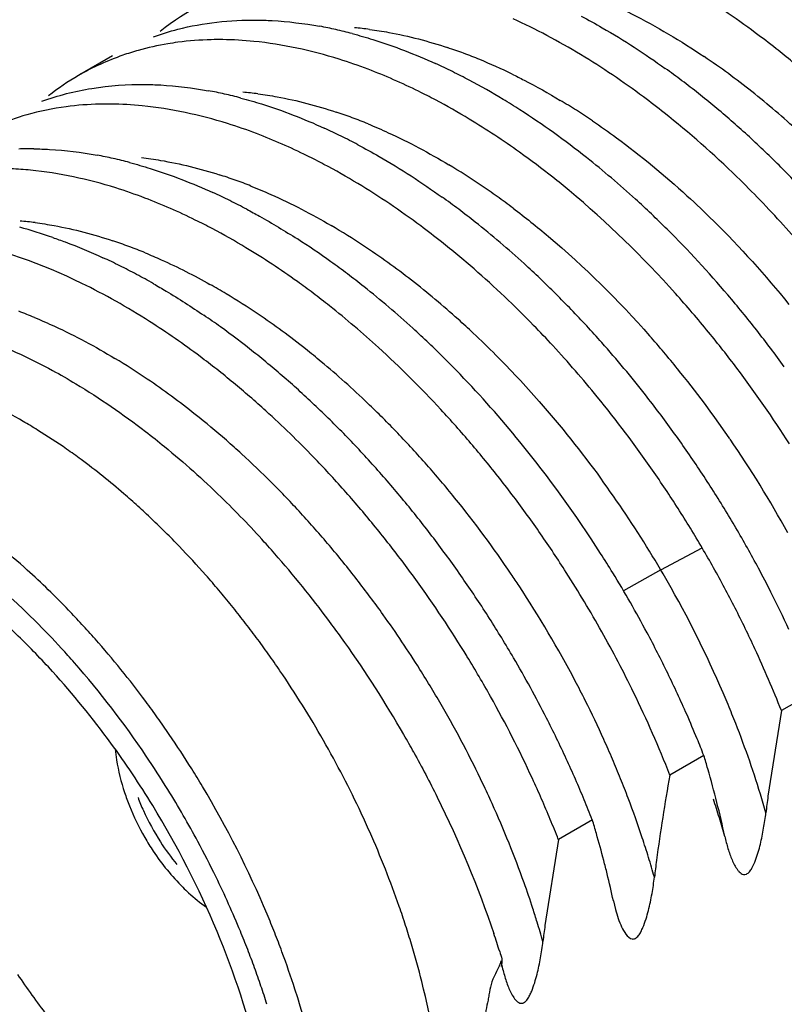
# Model space of a CAD drawing. Header units: inches. Extents: x 0 to 34, y 0 to 22.
# Tile 41 of 79: x 19.475 to 19.61, y 15.214 to 15.387. Entities that reach past the tile are written whole.
import ezdxf

# ---------------------------------------------------------------- set-up
doc = ezdxf.new("R2010")
doc.units = ezdxf.units.IN
doc.header["$LTSCALE"] = 1.87
doc.header["$MEASUREMENT"] = 0
doc.layers.get('0').update_dxf_attribs({"linetype": 'CONTINUOUS'})

msp = doc.modelspace()

# ---------------------------------------------------------------- linework, layer by layer
at = {"color": 7, "linetype": 'CONTINUOUS'}
for p, q in [((19.4911941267, 15.3810986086), (19.4852158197, 15.377646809)), ((19.6150030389, 15.2692439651), (19.6090230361, 15.2657911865)), ((19.6090230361, 15.2657911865), (19.6066588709, 15.250716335)), ((19.5953611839, 15.2579030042), (19.5893811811, 15.2544502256)), ((19.5757193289, 15.2465620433), (19.5697393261, 15.2431092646)), ((19.5697393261, 15.2431092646), (19.5673697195, 15.2279759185)), ((19.579423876, 15.2322973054), (19.5797823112, 15.2307839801))]:
    msp.add_line(p, q, dxfattribs=at)
at = {"color": 9, "linetype": 'CONTINUOUS'}
for q in [(19.5950736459, 15.2944527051), (19.5811973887, 15.2869211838)]:
    msp.add_line((19.5877664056, 15.2906009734), q, dxfattribs=at)
at = {"color": 7, "linetype": 'CONTINUOUS'}
for centre, radius, start, end in [((19.5275176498, 15.3498028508), 0.0452618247, 105.6272269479, 128.1504593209), ((19.5156514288, 15.2863163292), 0.1113025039, 62.113945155, 65.5253183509), ((19.5142331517, 15.3130423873), 0.0744891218, 77.3578031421, 79.5994544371), ((19.5132674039, 15.3087342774), 0.0789041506, 75.2043465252, 77.358200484), ((19.5098210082, 15.3210698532), 0.0628907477, 84.2719793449, 89.2785271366), ((19.5107470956, 15.2771617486), 0.1216878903, 58.869458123, 62.0889398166), ((19.5092492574, 15.2577745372), 0.1590281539, 50.2351501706, 51.577488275), ((19.5034246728, 15.2814326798), 0.1079734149, 63.8133440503, 65.5577255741), ((19.5012129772, 15.2769334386), 0.1129868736, 62.1201475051, 63.8137554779), ((19.5032441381, 15.2597896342), 0.1465092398, 52.9570824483, 54.3800784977), ((19.5075614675, 15.3389061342), 0.0447224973, 119.9768978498, 128.1723892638), ((19.4980234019, 15.2709303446), 0.1197846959, 58.8436578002, 62.1143115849), ((19.4994068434, 15.2547032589), 0.1528807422, 51.5768416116, 52.9575433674), ((19.4944749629, 15.3009947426), 0.0752011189, 77.3713239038, 79.5918188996), ((19.4935868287, 15.2970289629), 0.0792651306, 75.2274436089, 77.3716108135), ((19.4955868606, 15.2498856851), 0.1590290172, 50.234974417, 51.5772792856), ((19.4901324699, 15.3092170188), 0.0633946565, 84.2977185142, 89.2670800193), ((19.4902599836, 15.264367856), 0.1233653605, 58.8673510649, 62.0437684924), ((19.4928036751, 15.2621534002), 0.1299962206, 57.3362862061, 58.8763374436), ((19.489481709, 15.3231296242), 0.049438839, 97.5062399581, 105.7087185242), ((19.4883341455, 15.2552038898), 0.1382589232, 54.3747596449, 57.3313197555), ((19.4918332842, 15.2453730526), 0.1648987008, 48.9273207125, 50.2353865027), ((19.4886266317, 15.3262840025), 0.0461707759, 105.7470610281, 119.9422814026), ((19.4825735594, 15.2519072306), 0.1380054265, 54.3974654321, 58.8104886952), ((19.4870463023, 15.2398933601), 0.1721748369, 46.3814037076, 48.9244755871), ((19.4838038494, 15.2703003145), 0.1077768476, 63.7590486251, 65.5073633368), ((19.4814419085, 15.2454837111), 0.1501745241, 51.6057272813, 54.3974625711), ((19.4812152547, 15.2650466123), 0.1136336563, 62.0746176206, 63.7595972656), ((19.4766950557, 15.3064736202), 0.0582529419, 89.35015044, 91.9890674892), ((19.4751432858, 15.2415401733), 0.150760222, 51.613487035, 54.3951491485), ((19.4804398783, 15.2328981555), 0.181796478, 43.9444419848, 46.394945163), ((19.4748955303, 15.2901622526), 0.0746931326, 77.2967913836, 79.5342099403), ((19.4739232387, 15.2858464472), 0.0791171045, 75.1475954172, 77.2971948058), ((19.473367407, 15.2352481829), 0.1632115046, 47.6533103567, 51.6157457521), ((19.4705440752, 15.2530121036), 0.1234108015, 58.840440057, 62.018063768), ((19.4710876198, 15.2364041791), 0.1573044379, 50.260861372, 51.6172284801), ((19.4640565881, 15.2585448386), 0.1081943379, 63.7777568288, 65.5190185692), ((19.4618451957, 15.25405327), 0.1132007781, 62.0871110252, 63.7781653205), ((19.463472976, 15.2363466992), 0.1474098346, 53.0005648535, 54.4143671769), ((19.4663913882, 15.2274101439), 0.1737036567, 46.4284223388, 47.6942009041), ((19.4656800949, 15.2211769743), 0.1938571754, 40.4222508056, 43.929510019), ((19.4604532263, 15.2323376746), 0.1524289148, 51.6169396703, 53.0009266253), ((19.4546751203, 15.2251078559), 0.1616839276, 47.6015170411, 51.6026889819), ((19.4635750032, 15.2244497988), 0.1777896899, 45.1807641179, 46.4284023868), ((19.4525779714, 15.2682018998), 0.0856473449, 70.8605391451, 74.9361892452), ((19.4513763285, 15.2421750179), 0.1227396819, 58.9406081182, 62.1308113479), ((19.4557906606, 15.2167065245), 0.1887692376, 40.3749642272, 45.1614359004), ((19.4491291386, 15.232666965), 0.1380946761, 54.3283832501, 57.2903072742), ((19.4483955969, 15.2211715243), 0.1622419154, 48.9755767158, 51.6215497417), ((19.4445241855, 15.2310477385), 0.1358069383, 54.3043613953, 58.8862198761), ((19.4441763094, 15.2467064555), 0.1087453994, 63.6354146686, 65.3667580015), ((19.4419405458, 15.2421936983), 0.1137816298, 61.9545916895, 63.6358265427), ((19.4431813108, 15.2242567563), 0.1483953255, 52.951698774, 54.3563631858), ((19.4458301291, 15.2151889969), 0.1749728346, 46.3956301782, 47.6527072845), ((19.4395897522, 15.2377792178), 0.1187830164, 60.3192229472, 61.9549820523), ((19.4396324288, 15.219553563), 0.1542872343, 51.5848308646, 52.9521281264), ((19.4421822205, 15.2113572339), 0.1802633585, 45.1651936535, 46.3959955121), ((19.4348872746, 15.2368928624), 0.1159156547, 60.6184072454, 63.9606655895), ((19.4386073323, 15.2227363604), 0.1460092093, 52.9842327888, 54.3217358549), ((19.4336641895, 15.2120832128), 0.1638488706, 47.6242199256, 51.5727501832), ((19.4347720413, 15.2176505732), 0.1523790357, 51.5986977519, 52.9840284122), ((19.4387652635, 15.2079189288), 0.1851107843, 43.9574571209, 45.1655401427), ((19.4468556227, 15.2088561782), 0.2006615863, 39.2878454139, 40.4299467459), ((19.4287163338, 15.226041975), 0.1283984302, 57.4844041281, 60.594543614), ((19.4260384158, 15.2068635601), 0.1662576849, 47.6573314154, 51.5491273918), ((19.4346840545, 15.2039915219), 0.1907747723, 41.5869191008, 43.955745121), ((19.4269376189, 15.2176531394), 0.1425657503, 54.2536072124, 55.6961072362), ((19.4445320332, 15.2069537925), 0.2036646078, 38.1578437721, 39.2881442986), ((19.4221915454, 15.2110781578), 0.1506747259, 51.4686412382, 54.2494739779), ((19.4254539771, 15.2029035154), 0.1761639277, 45.1563722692, 47.6638378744), ((19.4419835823, 15.2049603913), 0.2069000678, 35.9193348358, 38.1558845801), ((19.4395817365, 15.204306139), 0.2023603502, 37.0038918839, 39.2838515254), ((19.4134839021, 15.1933069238), 0.1847341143, 42.7911928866, 47.6113781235), ((19.4230195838, 15.195598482), 0.1983015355, 39.2462177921, 42.6985731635), ((19.428883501, 15.19881803), 0.1985472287, 38.1293191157, 41.5925065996), ((19.4162585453, 15.2035253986), 0.1602789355, 50.162019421, 51.4914286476), ((19.4209534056, 15.1983222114), 0.1825859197, 43.9436058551, 45.168786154), ((19.4089999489, 15.198366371), 0.162406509, 49.0920279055, 51.7453922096), ((19.4117519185, 15.1981368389), 0.16730362, 47.5713105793, 50.1591285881), ((19.4330583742, 15.1994750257), 0.2104775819, 32.5686486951, 36.985351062), ((19.4140319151, 15.1917377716), 0.1921388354, 39.1910857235, 43.9250521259), ((19.4049465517, 15.1936719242), 0.1686087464, 47.7971060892, 49.0956756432), ((19.4064468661, 15.1922594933), 0.1752209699, 46.3342507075, 47.5875059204), ((19.4150564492, 15.1891615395), 0.2085408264, 34.7910773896, 39.2316779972), ((19.4239062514, 15.1948702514), 0.2048999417, 35.8794836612, 38.1383379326), ((19.4280698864, 15.2347524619), 0.0946802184, 59.9830060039, 63.4999738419), ((19.4026922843, 15.1883342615), 0.1806527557, 43.8703657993, 46.3324071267), ((19.3987876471, 15.1870155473), 0.1776769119, 44.0023981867, 47.7678058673), ((19.4072986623, 15.1875063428), 0.1932135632, 41.6342013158, 42.8074598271), ((19.4246728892, 15.2288436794), 0.1014958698, 58.3073999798, 59.9912066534), ((19.4041964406, 15.184763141), 0.1973546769, 39.3138654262, 41.6310783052), ((19.4200627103, 15.2214932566), 0.1101722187, 55.0951902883, 58.2756384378), ((19.4205576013, 15.1924278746), 0.209044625, 34.7726172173, 35.8839663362), ((19.3984130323, 15.1841750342), 0.186620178, 42.6756058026, 43.880430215), ((19.4016579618, 15.1814839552), 0.2082086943, 32.545974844, 39.2262921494), ((19.4160538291, 15.2157237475), 0.1171977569, 53.5720964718, 55.1018875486), ((19.3897613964, 15.1783165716), 0.1902126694, 41.6089521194, 43.9984323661), ((19.3937005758, 15.1798427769), 0.193021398, 40.3202604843, 42.6728649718), ((19.4184372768, 15.1909614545), 0.2116226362, 32.5715633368, 34.7713403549), ((19.4019357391, 15.1828947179), 0.2002875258, 38.1678740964, 39.3176604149), ((19.4132277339, 15.1878648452), 0.2107824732, 32.5872500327, 34.7960522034), ((19.4007429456, 15.1819590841), 0.2018034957, 37.0221934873, 38.1674456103), ((19.3903392, 15.1801668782), 0.1719896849, 42.1076167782, 45.7724466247), ((19.3850019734, 15.174075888), 0.1965872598, 40.4452974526, 41.6119463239), ((19.3882506, 15.1751627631), 0.2002049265, 39.1890659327, 40.33221432), ((19.3981762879, 15.1800254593), 0.2050170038, 35.8912004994, 37.0217361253), ((19.4176018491, 15.1904141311), 0.2126212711, 30.3855991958, 32.5735367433), ((19.399902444, 15.1959647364), 0.1427338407, 46.5190642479, 47.8611024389), ((19.3818762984, 15.17140997), 0.2006954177, 39.2970341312, 40.445622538), ((19.3855216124, 15.1729365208), 0.2037267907, 38.0611006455, 39.1893713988), ((19.3957345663, 15.1782572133), 0.2080317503, 34.7745567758, 35.8914918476), ((19.4139001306, 15.1882934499), 0.209985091, 31.4775226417, 32.5875259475), ((19.3966474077, 15.1925312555), 0.1474650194, 45.2068928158, 46.5193588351), ((19.3791632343, 15.1691881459), 0.2042021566, 38.1634278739, 39.2973470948), ((19.3832386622, 15.1711476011), 0.2066271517, 36.945240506, 38.0613974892), ((19.3934541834, 15.1893138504), 0.1519980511, 43.9204222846, 45.2071679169), ((19.3930706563, 15.176415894), 0.2112700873, 32.5689739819, 34.7726872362), ((19.4151552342, 15.1890607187), 0.2085140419, 30.360748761, 31.4777997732), ((19.4190337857, 15.1912434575), 0.210966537, 28.1878694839, 30.3880128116), ((19.3848241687, 15.1896020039), 0.1361505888, 47.8575632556, 50.6207599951), ((19.3883750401, 15.1844732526), 0.1590143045, 41.4134704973, 43.9072742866), ((19.381720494, 15.172201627), 0.1837247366, 40.9919276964, 42.1482373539), ((19.3769084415, 15.1674147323), 0.2070707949, 37.0414949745, 38.1637315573), ((19.3814419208, 15.1697950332), 0.2088760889, 35.8381992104, 36.9455291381), ((19.399608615, 15.180042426), 0.2107117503, 31.471296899, 32.5766065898), ((19.4144876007, 15.1886717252), 0.2092867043, 28.1504673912, 30.3597881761), ((19.3754740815, 15.1668244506), 0.1919667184, 36.4656904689, 40.98039267), ((19.3751526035, 15.166088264), 0.2092713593, 35.9283342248, 37.0417910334), ((19.3801656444, 15.1688719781), 0.2104511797, 34.7367697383, 35.8384820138), ((19.3764266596, 15.1804726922), 0.1485543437, 43.9105019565, 47.8185977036), ((19.3845518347, 15.1810901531), 0.1641194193, 40.1942306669, 41.4163223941), ((19.391627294, 15.1754678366), 0.2129965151, 29.298640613, 32.5715424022), ((19.4007962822, 15.1807678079), 0.2093201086, 28.1504606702, 31.4715748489), ((19.4219683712, 15.1928210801), 0.2076347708, 26.866667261, 28.1866748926), ((19.3739299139, 15.1652009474), 0.2107820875, 31.499448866, 35.9286236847), ((19.379348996, 15.168305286), 0.211445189, 32.5396028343, 34.7368682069), ((19.3819129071, 15.1788596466), 0.1675747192, 38.9887738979, 40.1944644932), ((19.4157152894, 15.1893196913), 0.2078985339, 25.941463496, 28.1526419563), ((19.4257010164, 15.1947049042), 0.2034536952, 24.8200276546, 26.868457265), ((19.3794865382, 15.1768947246), 0.1706969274, 37.79826814, 38.9890019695), ((19.3708699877, 15.175078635), 0.1562984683, 42.6595186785, 43.9223307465), ((19.3729188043, 15.1766961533), 0.1481796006, 42.4778602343, 45.0610334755), ((19.3678926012, 15.1723341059), 0.1603478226, 41.4182805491, 42.659773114), ((19.3773008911, 15.1751986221), 0.1734634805, 36.6206947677, 37.7984891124), ((19.3700181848, 15.1626517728), 0.198834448, 35.3939868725, 36.4982686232), ((19.3802101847, 15.1688450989), 0.2104288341, 30.3348024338, 32.5418206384), ((19.3948598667, 15.1772321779), 0.2093140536, 25.9977954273, 29.3104792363), ((19.4020534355, 15.1814315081), 0.2078985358, 25.9414654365, 28.1526429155), ((19.4181935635, 15.1905312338), 0.2051399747, 24.8265719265, 25.9399715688), ((19.3633106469, 15.1683320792), 0.1664313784, 38.988986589, 41.4079261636), ((19.3753811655, 15.1737710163), 0.1758558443, 35.453373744, 36.6209080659), ((19.3690962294, 15.1619954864), 0.1999661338, 29.8629070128, 35.3942747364), ((19.3680261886, 15.1721607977), 0.1548508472, 41.2406146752, 42.4930266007), ((19.3737513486, 15.1726096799), 0.1778570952, 34.295027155, 35.4535834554), ((19.4246679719, 15.1934445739), 0.1980406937, 21.4267574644, 24.8480771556), ((19.360743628, 15.1658956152), 0.1644571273, 33.9747120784, 41.2093503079), ((19.3748272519, 15.1657007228), 0.2097572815, 30.3846643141, 31.4997334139), ((19.3822463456, 15.1700214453), 0.2080769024, 27.002826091, 30.3325497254), ((19.3674824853, 15.1699169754), 0.152846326, 36.1557893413, 42.248163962), ((19.3589145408, 15.16478313), 0.1720812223, 36.618120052, 38.9865154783), ((19.3719331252, 15.1713759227), 0.1800543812, 31.9952013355, 34.2933658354), ((19.404531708, 15.18264305), 0.2051399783, 24.8265734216, 25.9399735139), ((19.3765373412, 15.1667023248), 0.2077754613, 29.2610557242, 30.3849227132), ((19.4064110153, 15.1826974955), 0.1965361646, 21.4129167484, 26.0418172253), ((19.4069910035, 15.1837796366), 0.2024307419, 23.7043381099, 24.8268693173), ((19.3558974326, 15.162521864), 0.1758516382, 35.4556394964, 36.6231104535), ((19.3781326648, 15.1675711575), 0.2059590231, 24.7600792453, 29.2671220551), ((19.3708519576, 15.1706782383), 0.1813406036, 27.4255732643, 31.9972966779), ((19.41039405, 15.1852696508), 0.1987157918, 22.3475707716, 23.7054273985), ((19.3542672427, 15.1613601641), 0.1778534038, 34.2975066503, 35.4558494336), ((19.3841365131, 15.1709731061), 0.2059607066, 24.779820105, 27.0056876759), ((19.3602596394, 15.1646361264), 0.1617937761, 31.4552573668, 36.1566696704), ((19.3524480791, 15.160125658), 0.1800518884, 31.9975812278, 34.2958433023), ((19.3675359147, 15.1610507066), 0.2017915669, 28.8611989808, 29.8602916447), ((19.4140846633, 15.1867912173), 0.1947238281, 21.4194445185, 22.3463856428), ((19.3533456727, 15.1606267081), 0.1735367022, 31.7307560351, 34.0523818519), ((19.3872768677, 15.1724312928), 0.2024983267, 23.6610926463, 24.7776413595), ((19.4218247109, 15.2051610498), 0.1813742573, 16.1241080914, 16.9053023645), ((19.351321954, 15.1594142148), 0.1813839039, 30.8564423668, 31.9996783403), ((19.4318026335, 15.2077525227), 0.1710693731, 12.1090525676, 16.218399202), ((19.3725748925, 15.171566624), 0.1794021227, 25.1234448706, 27.4271819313), ((19.381386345, 15.1690862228), 0.2023699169, 23.6343453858, 24.7563760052), ((19.3901470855, 15.1736878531), 0.1993651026, 22.5417648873, 23.6613698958), ((19.8924136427, 15.1992802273), 0.3080136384, 169.6817590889, 172.5074641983), ((19.5318706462, 15.2641349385), 0.0406167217, 198.3450447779, 201.787079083), ((19.352372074, 15.1600109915), 0.1746884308, 28.2672577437, 31.7327447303), ((19.3535428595, 15.1605986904), 0.1788698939, 22.8109153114, 30.8956043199), ((19.5341920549, 15.2651940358), 0.0412267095, 200.9199934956, 204.3571858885), ((19.3839072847, 15.1701884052), 0.199618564, 22.5174182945, 23.6346054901), ((19.3935701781, 15.175107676), 0.1956592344, 21.4197361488, 22.5420333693), ((19.4401892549, 15.1985303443), 0.1651556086, 17.040781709, 18.2409329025), ((19.8565710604, 15.218206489), 0.2520178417, 172.5882944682, 173.2531243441), ((19.5343659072, 15.2651424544), 0.0433076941, 201.799530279, 210.0540823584), ((19.5358483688, 15.2659510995), 0.0430478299, 204.3659380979, 212.7108244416), ((19.3748453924, 15.1726381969), 0.1768914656, 23.9584408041, 25.1214331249), ((19.3869686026, 15.1714566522), 0.1963049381, 21.407921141, 22.5176563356), ((19.4076551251, 15.1955531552), 0.1756345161, 16.0694767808, 16.8834815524), ((19.4439092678, 15.1996696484), 0.1612650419, 15.8222051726, 17.0410921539), ((19.3780373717, 15.1740412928), 0.1734047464, 21.6065926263, 23.963058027), ((19.5350268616, 15.2654005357), 0.0420590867, 212.6845226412, 219.4502860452), ((19.3533918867, 15.1605525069), 0.1735337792, 25.947591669, 28.2692484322), ((19.3985697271, 15.192678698), 0.185160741, 14.6208526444, 16.1459944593), ((19.411053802, 15.1960403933), 0.1722323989, 13.7738100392, 14.5870586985), ((19.8178925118, 15.2089309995), 0.2328703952, 172.4708134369, 173.207526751), ((19.3840216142, 15.1763936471), 0.1669747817, 19.1929266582, 21.6122622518), ((19.3564956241, 15.1620552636), 0.1700853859, 22.4246392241, 25.9498708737), ((19.4181763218, 15.1977760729), 0.1649014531, 12.0839482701, 13.7772951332), ((19.3884860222, 15.1779530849), 0.1622458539, 17.9593797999, 19.1911308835), ((19.3597466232, 15.1632775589), 0.1721127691, 21.6056117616, 22.7895407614), ((19.3922082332, 15.1791588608), 0.1583332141, 16.7074824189, 17.9596300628), ((19.8125638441, 15.1959242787), 0.2472801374, 172.5525555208, 173.2165175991), ((19.3614001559, 15.1641262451), 0.1647617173, 21.2080320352, 22.4095272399), ((19.3624881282, 15.1643625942), 0.1691643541, 20.4078197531, 21.6058365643), ((19.389966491, 15.1698678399), 0.1776777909, 17.5263499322, 18.5949270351), ((19.3641818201, 15.1652049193), 0.1617782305, 19.9917336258, 21.2082667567), ((19.3990451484, 15.1811674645), 0.1512074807, 14.1375035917, 16.7232850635), ((19.3678316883, 15.1663159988), 0.1634750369, 17.965442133, 20.4192110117), ((19.3672972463, 15.1663376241), 0.1584632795, 18.7589000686, 19.9919743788), ((19.587147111, 15.2952977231), 0.1359085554, 213.9807097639, 217.7136056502), ((19.3707278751, 15.1675020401), 0.1548404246, 17.5066726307, 18.7591523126)]:
    msp.add_arc(centre, radius, start, end, dxfattribs=at)
at = {"color": 9, "linetype": 'CONTINUOUS'}
for centre, radius, start, end in [((19.52854802, 15.3242531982), 0.0620135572, 82.6440076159, 85.1147420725), ((19.5228280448, 15.3003839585), 0.0866090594, 69.5755084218, 71.5555485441), ((19.5211880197, 15.2959776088), 0.0913107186, 67.6654686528, 69.5759941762), ((19.5187713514, 15.2901261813), 0.0976415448, 64.0046357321, 67.6585741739), ((19.5191980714, 15.2683117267), 0.1360192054, 51.531553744, 55.9151497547), ((19.5088076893, 15.3124301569), 0.0625010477, 82.6413853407, 85.1008947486), ((19.508455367, 15.25457443), 0.1534577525, 47.5416363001, 51.581859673), ((19.5074216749, 15.2689220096), 0.1217090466, 57.4521715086, 59.0193786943), ((19.5034708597, 15.2897542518), 0.085846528, 69.5959782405, 71.5826371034), ((19.5042320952, 15.2639225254), 0.1276393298, 55.9332460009, 57.4526684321), ((19.5019834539, 15.2857538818), 0.0901144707, 67.6727801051, 69.5963584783), ((19.4863613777, 15.2551939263), 0.1244827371, 55.9157334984, 59.0213871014), ((19.4844352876, 15.28006146), 0.0840893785, 70.2932019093, 72.2969537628), ((19.4830631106, 15.2762289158), 0.0881601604, 68.3544059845, 70.2935601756), ((19.4814857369, 15.2478725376), 0.133278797, 54.4668913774, 55.9436404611), ((19.4785816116, 15.243804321), 0.1382772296, 53.0280277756, 54.4673141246), ((19.4696765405, 15.2904709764), 0.0617674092, 82.6690942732, 85.1361135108), ((19.4675704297, 15.2453044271), 0.1227951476, 56.4698150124, 59.6040754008), ((19.4638228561, 15.2662831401), 0.0867037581, 69.5703309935, 71.5521840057), ((19.4621012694, 15.2616588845), 0.0916380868, 67.6602564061, 69.570849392), ((19.4602077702, 15.234136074), 0.1361719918, 52.0978923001, 56.4831350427), ((19.4512075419, 15.2223795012), 0.1509776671, 48.0787673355, 52.1436205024), ((19.4512115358, 15.2392067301), 0.116614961, 59.0420976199, 60.6536325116), ((19.4479456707, 15.2337810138), 0.1229477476, 55.9268449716, 59.0376260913), ((19.4430066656, 15.2514697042), 0.0903746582, 67.5868975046, 69.4953374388), ((19.4410588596, 15.2235801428), 0.1352557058, 51.5392287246, 55.9313116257), ((19.4451155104, 15.215426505), 0.1602213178, 46.8247509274, 48.1189954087), ((19.4395601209, 15.209560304), 0.1683005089, 43.0468884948, 46.8119832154), ((19.4464252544, 15.2088477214), 0.1858679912, 39.0673015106, 41.415612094), ((19.432563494, 15.2125982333), 0.1491389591, 50.2378802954, 51.6077473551), ((19.4271054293, 15.220774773), 0.1249893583, 55.8247927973, 58.9260789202), ((19.4262068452, 15.20501474), 0.1590341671, 46.27108506, 50.224916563), ((19.4419099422, 15.2052012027), 0.1916718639, 34.4607489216, 39.0629616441), ((19.4195155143, 15.2095392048), 0.1385482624, 51.5019751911, 55.8380210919), ((19.4184801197, 15.1967437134), 0.1703520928, 45.0612369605, 46.3161037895), ((19.4114870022, 15.1992190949), 0.1516228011, 48.8573836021, 51.5551773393), ((19.4145594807, 15.1928228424), 0.1758968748, 42.6057851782, 45.0593600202), ((19.4067540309, 15.1937297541), 0.1588706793, 47.57388937, 48.8744614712), ((19.4366895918, 15.2014449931), 0.1980997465, 28.8830698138, 34.4883039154), ((19.4033917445, 15.1900591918), 0.1638484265, 45.0195170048, 47.5719447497), ((19.4097132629, 15.1883239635), 0.1825093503, 40.2369415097, 42.61540901), ((19.3971346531, 15.1837681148), 0.1727213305, 42.5562538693, 45.0264861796), ((19.4068185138, 15.1858429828), 0.1863217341, 39.0762007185, 40.2443423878), ((19.4181155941, 15.1907146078), 0.1968726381, 31.6017920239, 36.0980816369), ((19.4033076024, 15.183033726), 0.1908181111, 34.0295368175, 39.0665125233), ((19.3911246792, 15.1781834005), 0.1809253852, 41.3740613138, 42.5718184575), ((19.3865035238, 15.1741367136), 0.1870678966, 39.0221954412, 41.3686157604), ((19.4196223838, 15.1916445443), 0.195101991, 29.4001885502, 31.6010696), ((19.3826280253, 15.1709689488), 0.1920732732, 37.8752986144, 39.0284437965), ((19.3975426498, 15.1789806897), 0.1978640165, 33.3564066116, 34.067982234), ((19.3806456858, 15.1694257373), 0.1945854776, 36.7334694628, 37.8756180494), ((19.3963352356, 15.1781916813), 0.1993063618, 27.7544980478, 33.3550098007), ((19.4210376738, 15.192391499), 0.1935023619, 22.8970684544, 29.4100123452), ((19.3791623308, 15.1683173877), 0.1964371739, 35.6010366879, 36.7337832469), ((19.3782099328, 15.1676342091), 0.1976092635, 32.2425079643, 35.6013437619), ((19.3793445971, 15.1683194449), 0.1962843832, 30.0045545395, 32.2450277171), ((19.3998705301, 15.18008807), 0.1952946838, 26.6138626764, 27.7451447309), ((19.4038894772, 15.1820813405), 0.1908086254, 24.3321769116, 26.619362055), ((19.4305131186, 15.1965702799), 0.1831477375, 21.719627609, 22.8461259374), ((19.3816165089, 15.1696401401), 0.1936565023, 27.736790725, 30.0019473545), ((19.4356910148, 15.1986239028), 0.1775774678, 19.4338045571, 21.7223154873), ((19.4090844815, 15.1844471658), 0.1851003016, 23.1632165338, 24.3274730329), ((19.3824619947, 15.1700773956), 0.1927046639, 25.46192958, 27.7387189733), ((19.4132332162, 15.186221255), 0.1805881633, 21.9785971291, 23.1634816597), ((19.4447234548, 15.2018398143), 0.1679896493, 17.0536616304, 19.4244462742), ((19.4162948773, 15.187460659), 0.1772851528, 20.7783726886, 21.9774754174), ((19.3845073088, 15.1710557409), 0.1904374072, 24.3109390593, 25.4607212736), ((19.4199658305, 15.1888463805), 0.1733613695, 18.3503957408, 20.7805843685), ((19.4511420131, 15.2038457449), 0.1612650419, 15.8222051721, 17.0410921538), ((19.3875462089, 15.1724220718), 0.1871054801, 21.9873469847, 24.3127484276), ((19.4257603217, 15.1907977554), 0.1672471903, 17.0920741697, 18.3408443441), ((19.3940286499, 15.1750574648), 0.1801078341, 19.6039482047, 21.9820426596), ((19.4299179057, 15.1920749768), 0.1628978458, 15.8173495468, 17.0924738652), ((19.4018463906, 15.1778708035), 0.1717993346, 17.9887824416, 19.5948499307), ((19.4068064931, 15.1794922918), 0.1665809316, 17.1296477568, 17.9852078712), ((19.4113503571, 15.1808864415), 0.1618280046, 15.8671031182, 17.1317791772)]:
    msp.add_arc(centre, radius, start, end, dxfattribs=at)
at = {"color": 7, "linetype": 'CONTINUOUS'}
for points, knots in [([(19.6080782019, 15.3823650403), (19.6068775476, 15.3833172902), (19.6021352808, 15.3869661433), (19.597170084, 15.390328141), (19.5933595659, 15.3926285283)], [0, 0, 0, 0, 0.2561105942, 1, 1, 1, 1]), ([(19.498392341, 15.3844494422), (19.4998005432, 15.3849609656), (19.5056916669, 15.386781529), (19.5119140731, 15.3874537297), (19.5165752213, 15.387405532)], [0, 0, 0, 0, 0.2432337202, 1, 1, 1, 1]), ([(19.5165752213, 15.387405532), (19.517483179, 15.3873961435), (19.5212042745, 15.3872726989), (19.5249122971, 15.3868151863), (19.5276805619, 15.3863076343)], [0, 0, 0, 0, 0.2439293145, 1, 1, 1, 1]), ([(19.5737490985, 15.3881115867), (19.5750011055, 15.3874482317), (19.5800959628, 15.3846290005), (19.5849906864, 15.3814520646), (19.5885719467, 15.3788867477)], [0, 0, 0, 0, 0.2433614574, 1, 1, 1, 1]), ([(19.5334173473, 15.3850221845), (19.5346360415, 15.3847005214), (19.5396389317, 15.383254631), (19.5445088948, 15.3813617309), (19.548101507, 15.3797293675)], [0, 0, 0, 0, 0.2420876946, 1, 1, 1, 1]), ([(19.5027002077, 15.3834889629), (19.5021060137, 15.3834100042), (19.4997624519, 15.3830574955), (19.4974431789, 15.382541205), (19.4957390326, 15.3820615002)], [0, 0, 0, 0, 0.2529407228, 1, 1, 1, 1]), ([(19.5106129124, 15.383955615), (19.5099410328, 15.3839632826), (19.5072975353, 15.3839484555), (19.504654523, 15.3837486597), (19.5027002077, 15.3834889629)], [0, 0, 0, 0, 0.2541873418, 1, 1, 1, 1]), ([(19.5362288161, 15.3787387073), (19.5345353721, 15.3793814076), (19.5280007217, 15.3816492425), (19.5211789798, 15.3831389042), (19.5160979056, 15.3836465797)], [0, 0, 0, 0, 0.2618368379, 1, 1, 1, 1]), ([(19.4957390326, 15.3820615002), (19.4948132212, 15.381800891), (19.4911780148, 15.3806593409), (19.4876826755, 15.3790687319), (19.4852158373, 15.377645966)], [0, 0, 0, 0, 0.2524706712, 1, 1, 1, 1]), ([(19.588372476, 15.371072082), (19.5871718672, 15.3720225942), (19.5824291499, 15.3756655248), (19.5774672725, 15.3790263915), (19.5736584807, 15.3813255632)], [0, 0, 0, 0, 0.2560621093, 1, 1, 1, 1]), ([(19.5480932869, 15.3733372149), (19.5471090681, 15.3738587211), (19.5432392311, 15.3758387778), (19.5392515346, 15.3775915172), (19.5362288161, 15.3787387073)], [0, 0, 0, 0, 0.2562372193, 1, 1, 1, 1]), ([(19.4787521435, 15.3731039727), (19.4815918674, 15.3741351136), (19.4876107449, 15.3756763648), (19.4938017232, 15.3761034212), (19.4969519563, 15.3760674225)], [0, 0, 0, 0, 0.4895246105, 1, 1, 1, 1]), ([(19.4969519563, 15.3760674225), (19.4978602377, 15.3760570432), (19.501582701, 15.3759287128), (19.5052914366, 15.3754666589), (19.5080607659, 15.3749584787)], [0, 0, 0, 0, 0.2439212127, 1, 1, 1, 1]), ([(19.4909433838, 15.3726064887), (19.4902708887, 15.3726143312), (19.4876250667, 15.3726005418), (19.4849794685, 15.3724037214), (19.4830233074, 15.3721448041)], [0, 0, 0, 0, 0.2541954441, 1, 1, 1, 1]), ([(19.5137980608, 15.3736740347), (19.5150170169, 15.3733528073), (19.5200218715, 15.3719088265), (19.5248932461, 15.3700147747), (19.5284855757, 15.3683788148)], [0, 0, 0, 0, 0.2420511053, 1, 1, 1, 1]), ([(19.5165700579, 15.3674035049), (19.5148760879, 15.3680454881), (19.5083384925, 15.3703097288), (19.5015138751, 15.3717923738), (19.4964313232, 15.3722979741)], [0, 0, 0, 0, 0.2618143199, 1, 1, 1, 1]), ([(19.6052948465, 15.3556698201), (19.603943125, 15.3570714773), (19.5985602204, 15.3624800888), (19.5928284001, 15.3675443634), (19.588372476, 15.371072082)], [0, 0, 0, 0, 0.2551911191, 1, 1, 1, 1]), ([(19.5284475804, 15.3619956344), (19.5274622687, 15.362518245), (19.5235888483, 15.3645019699), (19.519596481, 15.3662565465), (19.5165700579, 15.3674035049)], [0, 0, 0, 0, 0.2562915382, 1, 1, 1, 1]), ([(19.4773557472, 15.3647228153), (19.4782638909, 15.3647126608), (19.4819860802, 15.3645859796), (19.4856947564, 15.3641236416), (19.4884634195, 15.3636127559)], [0, 0, 0, 0, 0.243903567, 1, 1, 1, 1]), ([(19.5344323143, 15.3654485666), (19.5356841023, 15.3647852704), (19.5407777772, 15.3619661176), (19.545671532, 15.3587899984), (19.5492535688, 15.3562272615)], [0, 0, 0, 0, 0.2433691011, 1, 1, 1, 1]), ([(19.4942033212, 15.3623201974), (19.4954224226, 15.3619971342), (19.5004267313, 15.3605457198), (19.5052978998, 15.3586480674), (19.5088913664, 15.3570123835)], [0, 0, 0, 0, 0.2420970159, 1, 1, 1, 1]), ([(19.4767561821, 15.3609708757), (19.4756112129, 15.3610826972), (19.4711532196, 15.3613993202), (19.4666561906, 15.3612270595), (19.4633668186, 15.360787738)], [0, 0, 0, 0, 0.2574217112, 1, 1, 1, 1]), ([(19.4968879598, 15.3560673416), (19.4951936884, 15.356710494), (19.4886604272, 15.3589816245), (19.4818375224, 15.360474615), (19.4767561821, 15.3609708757)], [0, 0, 0, 0, 0.2619689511, 1, 1, 1, 1]), ([(19.5491239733, 15.3483573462), (19.547922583, 15.3493081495), (19.5431758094, 15.3529527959), (19.5382102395, 15.3563154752), (19.5343996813, 15.3586183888)], [0, 0, 0, 0, 0.2560132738, 1, 1, 1, 1]), ([(19.5962124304, 15.3324331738), (19.594318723, 15.3347478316), (19.5867245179, 15.3436166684), (19.5783302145, 15.3518135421), (19.5716512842, 15.3573654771)], [0, 0, 0, 0, 0.2561382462, 1, 1, 1, 1]), ([(19.5087515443, 15.3506789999), (19.5077674, 15.3511986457), (19.5038966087, 15.353172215), (19.4999094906, 15.354920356), (19.4968879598, 15.3560673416)], [0, 0, 0, 0, 0.256146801, 1, 1, 1, 1]), ([(19.5148377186, 15.3540843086), (19.515585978, 15.3536880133), (19.5186122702, 15.3520424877), (19.5215669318, 15.3502659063), (19.5237531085, 15.3488625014)], [0, 0, 0, 0, 0.2458127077, 1, 1, 1, 1]), ([(19.4857728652, 15.3410422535), (19.4787770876, 15.3444532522), (19.4648841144, 15.3495080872), (19.449959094, 15.3503633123), (19.4431889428, 15.3493872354)], [0, 0, 0, 0, 0.5322397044, 1, 1, 1, 1]), ([(19.4806590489, 15.3491149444), (19.4813958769, 15.3488600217), (19.4843860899, 15.3477823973), (19.4873218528, 15.3465549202), (19.4895022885, 15.3455554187)], [0, 0, 0, 0, 0.245314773, 1, 1, 1, 1]), ([(19.5687576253, 15.3300749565), (19.5676461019, 15.3312783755), (19.5632072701, 15.3359619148), (19.558520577, 15.3404119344), (19.5548880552, 15.3435716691)], [0, 0, 0, 0, 0.2538794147, 1, 1, 1, 1]), ([(19.4984072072, 15.3409776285), (19.499153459, 15.3405524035), (19.5021687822, 15.338791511), (19.5051101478, 15.3369046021), (19.5072851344, 15.3354210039)], [0, 0, 0, 0, 0.2459832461, 1, 1, 1, 1]), ([(19.4372044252, 15.3348340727), (19.4439925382, 15.3361146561), (19.4551438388, 15.3355243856), (19.469526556, 15.3311627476), (19.4769104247, 15.3277159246), (19.4806144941, 15.3257062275)], [0, 0, 0, 0, 0.4599153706, 0.7194278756, 1, 1, 1, 1]), ([(19.5095550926, 15.3258988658), (19.5085870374, 15.3266615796), (19.5047518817, 15.3296104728), (19.5007748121, 15.3323760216), (19.4977342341, 15.3343133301)], [0, 0, 0, 0, 0.2547518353, 1, 1, 1, 1]), ([(19.4806144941, 15.3257062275), (19.4820019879, 15.3249534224), (19.487664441, 15.3216910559), (19.4930691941, 15.3179856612), (19.4969971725, 15.3149649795)], [0, 0, 0, 0, 0.2416024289, 1, 1, 1, 1]), ([(19.4969971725, 15.3149649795), (19.4981370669, 15.3140883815), (19.5027400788, 15.3104349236), (19.5071225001, 15.3065052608), (19.5103036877, 15.3034104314)], [0, 0, 0, 0, 0.2447118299, 1, 1, 1, 1]), ([(19.4956668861, 15.3018048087), (19.4948502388, 15.3025436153), (19.4916124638, 15.3054041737), (19.4882374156, 15.3081103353), (19.4856471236, 15.3100216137)], [0, 0, 0, 0, 0.2548981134, 1, 1, 1, 1]), ([(19.4531632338, 15.3006603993), (19.4552844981, 15.2994356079), (19.4640439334, 15.2939164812), (19.4719954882, 15.2871638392), (19.4775859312, 15.2815865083)], [0, 0, 0, 0, 0.236748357, 1, 1, 1, 1]), ([(19.4806253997, 15.272682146), (19.4786797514, 15.2748184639), (19.4710419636, 15.2827116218), (19.462407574, 15.2896900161), (19.4555209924, 15.2939471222)], [0, 0, 0, 0, 0.2630266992, 1, 1, 1, 1]), ([(19.4916855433, 15.2589827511), (19.4917406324, 15.2583622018), (19.4920572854, 15.2557755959), (19.4926949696, 15.2532324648), (19.4933181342, 15.2513512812)], [0, 0, 0, 0, 0.2391788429, 1, 1, 1, 1]), ([(19.5442632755, 15.2584533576), (19.5456928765, 15.2558597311), (19.5510896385, 15.2455412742), (19.5556006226, 15.2347540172), (19.5583689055, 15.2265249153)], [0, 0, 0, 0, 0.2543442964, 1, 1, 1, 1]), ([(19.5169915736, 15.2041572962), (19.5151887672, 15.2119266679), (19.5100601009, 15.2274552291), (19.5026053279, 15.241991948), (19.4982774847, 15.2490653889)], [0, 0, 0, 0, 0.4902692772, 1, 1, 1, 1]), ([(19.599065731, 15.2436382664), (19.5992200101, 15.2429168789), (19.5994876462, 15.2418537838), (19.5999373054, 15.2404827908), (19.6003157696, 15.2395111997), (19.6007485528, 15.2385991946), (19.6011747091, 15.2378989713), (19.6015806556, 15.2374141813), (19.6019270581, 15.2371135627), (19.60236585, 15.2369043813), (19.6029448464, 15.2369812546), (19.6034422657, 15.2374447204), (19.6039880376, 15.2382759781), (19.6044895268, 15.2394501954), (19.6049540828, 15.2408738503), (19.6054499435, 15.2427442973), (19.6059218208, 15.245052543), (19.606190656, 15.2469014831), (19.6062984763, 15.2478143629)], [0, 0, 0, 0, 0.1121204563, 0.1663566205, 0.2192257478, 0.2704799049, 0.3196653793, 0.3433123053, 0.3662839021, 0.3891183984, 0.41499132, 0.4494578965, 0.4884589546, 0.56637515, 0.6421579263, 0.7161898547, 0.8602902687, 1, 1, 1, 1]), ([(19.4968808, 15.2434532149), (19.4973511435, 15.2426385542), (19.4992937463, 15.2395085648), (19.5016311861, 15.2366172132), (19.5035799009, 15.2346869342)], [0, 0, 0, 0, 0.2553733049, 1, 1, 1, 1]), ([(19.582737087, 15.2255817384), (19.5829192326, 15.2255526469), (19.583377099, 15.225646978), (19.583879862, 15.2261759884), (19.5842960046, 15.2268520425), (19.5847517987, 15.2278363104), (19.5851915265, 15.2290913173), (19.5857451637, 15.2310812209), (19.5862618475, 15.2335365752), (19.5865420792, 15.2355039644), (19.5866566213, 15.2364734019)], [0, 0, 0, 0, 0.0458748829, 0.1075400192, 0.1756840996, 0.2437099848, 0.3766167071, 0.5060301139, 0.7572177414, 1, 1, 1, 1]), ([(19.5035799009, 15.2346869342), (19.503912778, 15.2343572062), (19.5052269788, 15.2331047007), (19.5066406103, 15.2319546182), (19.5077433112, 15.2311811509)], [0, 0, 0, 0, 0.2580820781, 1, 1, 1, 1]), ([(19.5797823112, 15.2307839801), (19.5799286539, 15.2302502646), (19.5802449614, 15.2292136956), (19.5808428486, 15.227725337), (19.5815368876, 15.2264431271), (19.5822832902, 15.2256542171), (19.582737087, 15.2255817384)], [0, 0, 0, 0, 0.2701351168, 0.5298964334, 0.7756834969, 1, 1, 1, 1]), ([(19.5595959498, 15.2217529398), (19.5596584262, 15.2213647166), (19.5598358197, 15.2206067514), (19.5601355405, 15.2194910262), (19.5604487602, 15.2184034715), (19.5608198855, 15.2173605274), (19.5612381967, 15.2163729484), (19.5617324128, 15.2154584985), (19.562298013, 15.2146705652), (19.563071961, 15.2141478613), (19.5638440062, 15.2144178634), (19.5643122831, 15.2149777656), (19.5647119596, 15.2156607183), (19.5651465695, 15.2166335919), (19.5655720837, 15.2178683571), (19.5661115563, 15.2198255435), (19.5666159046, 15.222242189), (19.5669016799, 15.2241773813), (19.5670147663, 15.225132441)], [0, 0, 0, 0, 0.0574603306, 0.1135696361, 0.168871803, 0.2227907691, 0.2751809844, 0.3256747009, 0.3736155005, 0.4190681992, 0.4472159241, 0.4841658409, 0.5236677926, 0.5629047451, 0.6395792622, 0.7143032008, 0.8594637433, 1, 1, 1, 1]), ([(19.5593962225, 15.2233745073), (19.5595320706, 15.2229442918), (19.5598928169, 15.2220917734), (19.5597495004, 15.2211736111), (19.5596864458, 15.2207294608)], [0, 0, 0, 0, 0.5014171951, 1, 1, 1, 1]), ([(19.5595959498, 15.2217529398), (19.5592838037, 15.2204453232), (19.5581047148, 15.2187638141), (19.5576235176, 15.2165129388), (19.5574312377, 15.2152768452), (19.5571946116, 15.2140564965), (19.5568634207, 15.2125415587), (19.556528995, 15.210717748), (19.5562147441, 15.2089029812), (19.5558196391, 15.2065027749), (19.5553915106, 15.2035230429), (19.5548371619, 15.198829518), (19.5545697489, 15.1953194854), (19.5544656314, 15.1929955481)], [0, 0, 0, 0, 0.1373685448, 0.2019325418, 0.2335632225, 0.265302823, 0.3289019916, 0.3920219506, 0.4547403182, 0.5171019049, 0.6405736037, 0.7622982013, 1, 1, 1, 1]), ([(19.529861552, 15.1845244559), (19.5296740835, 15.1871344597), (19.5285041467, 15.1980491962), (19.525912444, 15.2087911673), (19.5233361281, 15.2167387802)], [0, 0, 0, 0, 0.2385026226, 1, 1, 1, 1]), ([(19.5496139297, 15.1897080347), (19.5495803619, 15.1919864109), (19.5491170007, 15.2015469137), (19.5474522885, 15.211032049), (19.5456729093, 15.2180998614)], [0, 0, 0, 0, 0.2381757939, 1, 1, 1, 1])]:
    msp.add_open_spline(points, degree=3, knots=knots, dxfattribs=at)
at = {"color": 9, "linetype": 'CONTINUOUS'}
for points, knots in [([(19.5783506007, 15.3905664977), (19.5797899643, 15.3899198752), (19.5856861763, 15.3870991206), (19.5913196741, 15.3837402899), (19.5954259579, 15.380963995)], [0, 0, 0, 0, 0.2414710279, 1, 1, 1, 1]), ([(19.5364878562, 15.3857563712), (19.5376172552, 15.3856107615), (19.5422704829, 15.3848827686), (19.5468434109, 15.3836728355), (19.550229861, 15.3825439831)], [0, 0, 0, 0, 0.2418548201, 1, 1, 1, 1]), ([(19.5615674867, 15.3778892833), (19.5622801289, 15.3775424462), (19.5651651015, 15.376097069), (19.5679841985, 15.3745209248), (19.5700711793, 15.3732682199)], [0, 0, 0, 0, 0.2456304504, 1, 1, 1, 1]), ([(19.5168127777, 15.3744164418), (19.5179453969, 15.3742703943), (19.5226109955, 15.3735418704), (19.5271972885, 15.3723339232), (19.5305929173, 15.3712037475)], [0, 0, 0, 0, 0.2419091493, 1, 1, 1, 1]), ([(19.57573034, 15.3696570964), (19.5771599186, 15.3686906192), (19.5829527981, 15.3646046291), (19.5884324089, 15.360079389), (19.5923930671, 15.3564645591)], [0, 0, 0, 0, 0.243461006, 1, 1, 1, 1]), ([(19.5362175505, 15.3691124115), (19.5374096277, 15.3686230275), (19.5422828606, 15.3665019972), (19.5469833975, 15.3639915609), (19.5504348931, 15.3619203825)], [0, 0, 0, 0, 0.2425016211, 1, 1, 1, 1]), ([(19.496273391, 15.36317541), (19.4974009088, 15.3630464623), (19.5020459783, 15.362388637), (19.506618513, 15.3612494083), (19.5100054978, 15.3601688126)], [0, 0, 0, 0, 0.2419731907, 1, 1, 1, 1]), ([(19.5155822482, 15.3581723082), (19.5167649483, 15.357703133), (19.521602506, 15.3556641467), (19.5262711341, 15.3532325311), (19.5297013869, 15.35122134)], [0, 0, 0, 0, 0.2424131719, 1, 1, 1, 1]), ([(19.5923930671, 15.3564645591), (19.5939789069, 15.3550171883), (19.6003253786, 15.3489876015), (19.6062014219, 15.3424674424), (19.6103647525, 15.3373388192)], [0, 0, 0, 0, 0.2452972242, 1, 1, 1, 1]), ([(19.5617448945, 15.3542781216), (19.5638702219, 15.3526784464), (19.5724601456, 15.3458211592), (19.5803039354, 15.3380470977), (19.5858133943, 15.3318024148)], [0, 0, 0, 0, 0.2420942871, 1, 1, 1, 1]), ([(19.4775580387, 15.3517334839), (19.4786839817, 15.3515888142), (19.4833237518, 15.3508647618), (19.4878829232, 15.3496571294), (19.4912594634, 15.3485313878)], [0, 0, 0, 0, 0.2418168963, 1, 1, 1, 1]), ([(19.4969327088, 15.3464191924), (19.4978892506, 15.3460262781), (19.5017835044, 15.3443511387), (19.5055694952, 15.3424271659), (19.5083631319, 15.3408568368)], [0, 0, 0, 0, 0.2439576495, 1, 1, 1, 1]), ([(19.4774648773, 15.3350173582), (19.4786516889, 15.3345280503), (19.4835040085, 15.3324080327), (19.4881823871, 15.3298977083), (19.4916178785, 15.3278284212)], [0, 0, 0, 0, 0.2424736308, 1, 1, 1, 1]), ([(19.5625533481, 15.3244416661), (19.5638478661, 15.3230578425), (19.568993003, 15.3173779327), (19.5737839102, 15.3113784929), (19.5771824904, 15.3067177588)], [0, 0, 0, 0, 0.2472766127, 1, 1, 1, 1])]:
    msp.add_open_spline(points, degree=3, knots=knots, dxfattribs=at)

doc.saveas('drawing.dxf')
